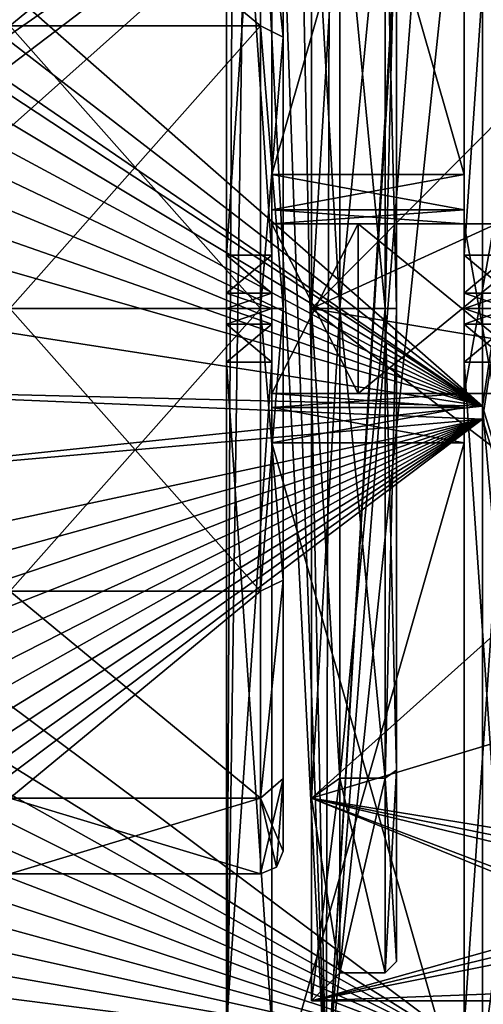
# Model space of a CAD drawing. Header units: millimetres. Extents: x -50 to 50, y -22 to 96.
# Tile 4 of 256: x -33.66 to -25.46, y -12.31 to 5.11. Entities that reach past the tile are written whole.
import ezdxf

# ---------------------------------------------------------------- set-up
doc = ezdxf.new("R2010")
doc.units = ezdxf.units.MM
doc.header["$LTSCALE"] = 65.185185
for name, color, linetype in [('1231', 7, 'CONTINUOUS'), ('1232', 7, 'CONTINUOUS'), ('1236', 7, 'CONTINUOUS'), ('1237', 7, 'CONTINUOUS'), ('1244', 7, 'CONTINUOUS'), ('1248', 7, 'CONTINUOUS'), ('1249', 7, 'CONTINUOUS'), ('1250', 7, 'CONTINUOUS'), ('1255', 7, 'CONTINUOUS'), ('1256', 7, 'CONTINUOUS'), ('1257', 7, 'CONTINUOUS'), ('1261', 7, 'CONTINUOUS'), ('1262', 7, 'CONTINUOUS'), ('1263', 7, 'CONTINUOUS'), ('1322', 7, 'CONTINUOUS'), ('1325', 7, 'CONTINUOUS'), ('1326', 7, 'CONTINUOUS'), ('1327', 7, 'CONTINUOUS'), ('1328', 7, 'CONTINUOUS'), ('1329', 7, 'CONTINUOUS'), ('1568', 7, 'CONTINUOUS'), ('1578', 7, 'CONTINUOUS'), ('1579', 7, 'CONTINUOUS'), ('1580', 7, 'CONTINUOUS'), ('1591', 7, 'CONTINUOUS'), ('1592', 7, 'CONTINUOUS'), ('1593', 7, 'CONTINUOUS'), ('1594', 7, 'CONTINUOUS'), ('1597', 7, 'CONTINUOUS'), ('1598', 7, 'CONTINUOUS'), ('19', 7, 'CONTINUOUS'), ('20', 7, 'CONTINUOUS'), ('21', 7, 'CONTINUOUS'), ('3393', 7, 'CONTINUOUS'), ('3406', 7, 'CONTINUOUS'), ('474', 7, 'CONTINUOUS'), ('476', 7, 'CONTINUOUS'), ('649', 7, 'CONTINUOUS'), ('666', 7, 'CONTINUOUS'), ('667', 7, 'CONTINUOUS'), ('668', 7, 'CONTINUOUS'), ('669', 7, 'CONTINUOUS'), ('670', 7, 'CONTINUOUS'), ('671', 7, 'CONTINUOUS'), ('672', 7, 'CONTINUOUS'), ('673', 7, 'CONTINUOUS'), ('675', 7, 'CONTINUOUS'), ('677', 7, 'CONTINUOUS'), ('678', 7, 'CONTINUOUS')]:
    doc.layers.add(name, color=color, linetype=linetype)

msp = doc.modelspace()

# ---------------------------------------------------------------- linework, layer by layer
at = {"layer": '1231', "color": 7, "linetype": 'CONTINUOUS', "true_color": 0xe0f2ff}
for points in [[(-39.959, -22, -50), (-24, -14, -50), (-10.623, -11.287, -50), (-39.959, -22, -50)], [(0, -15.5, -50), (-39.959, -22, -50), (-10.623, -11.287, -50), (0, -15.5, -50)]]:
    msp.add_3dface(points, dxfattribs=at)
at = {"layer": '1232', "color": 7, "linetype": 'CONTINUOUS', "true_color": 0xe0f2ff}
for points in [[(-30, 21.5, -44), (-30, -14, -44), (-30, -14, -34.5), (-30, 21.5, -44)], [(-30, 21.5, -44), (-30, -14, -34.5), (-30, 0, -18.473), (-30, 21.5, -44)], [(-30, 12.705, -12.035), (-30, 21.5, -44), (-30, 0.946, -17.474), (-30, 12.705, -12.035)], [(-30, 0.946, -17.474), (-30, 21.5, -44), (-30, 0.274, -17.785), (-30, 0.946, -17.474)], [(-30, 0.274, -17.785), (-30, 21.5, -44), (-30, 0, -18.473), (-30, 0.274, -17.785)], [(-30, -14, 44), (-30, 20.5, 44), (-30, 12.705, 12.035), (-30, -14, 44)], [(-30, -22, 34.5), (-30, -14, 34.5), (-30, 12.705, 12.035), (-30, -22, 34.5)], [(-30, 0, 18.473), (-30, -22, 34.5), (-30, 12.705, 12.035), (-30, 0, 18.473)], [(-30, -14, 34.5), (-30, -14, 44), (-30, 12.705, 12.035), (-30, -14, 34.5)], [(-30, 12.705, 12.035), (-30, 0.946, 17.474), (-30, 0, 18.473), (-30, 12.705, 12.035)], [(-30, 0.274, 17.785), (-30, 0, 18.473), (-30, 0.946, 17.474), (-30, 0.274, 17.785)], [(-30, -22, 34.5), (-30, 0, 18.473), (-30, -0.274, 17.785), (-30, -22, 34.5)], [(-30, 0, -18.473), (-30, -14, -34.5), (-30, -12.705, -12.035), (-30, 0, -18.473)], [(-30, -12.705, -12.035), (-30, -0.946, -17.474), (-30, 0, -18.473), (-30, -12.705, -12.035)], [(-30, -0.274, -17.785), (-30, 0, -18.473), (-30, -0.946, -17.474), (-30, -0.274, -17.785)], [(-30, -0.946, 17.474), (-30, -22, 34.5), (-30, -0.274, 17.785), (-30, -0.946, 17.474)], [(-30, -12.705, 12.035), (-30, -22, 34.5), (-30, -0.946, 17.474), (-30, -12.705, 12.035)]]:
    msp.add_3dface(points, dxfattribs=at)
at = {"layer": '1236', "color": 7, "linetype": 'CONTINUOUS', "true_color": 0xe0f2ff}
for points in [[(-24, 26.5, -50), (-24, -14, -50), (-28.243, -14, -48.243), (-24, 26.5, -50)], [(-25.09, 26.5, -49.9), (-24, 26.5, -50), (-28.243, -14, -48.243), (-25.09, 26.5, -49.9)], [(-26.143, 21, -49.604), (-25.09, 26.5, -49.9), (-28.243, -14, -48.243), (-26.143, 21, -49.604)], [(-30, -14, -44), (-30, 21.5, -44), (-29.834, 21.128, -45.402), (-30, -14, -44)], [(-29.5, 21, -46.398), (-30, -14, -44), (-29.834, 21.128, -45.402), (-29.5, 21, -46.398)], [(-30, -14, -44), (-29.5, 21, -46.398), (-28.243, -14, -48.243), (-30, -14, -44)], [(-29.5, 21, -46.398), (-28.144, 21, -48.339), (-28.243, -14, -48.243), (-29.5, 21, -46.398)], [(-28.144, 21, -48.339), (-26.143, 21, -49.604), (-28.243, -14, -48.243), (-28.144, 21, -48.339)]]:
    msp.add_3dface(points, dxfattribs=at)
at = {"layer": '1237', "color": 7, "linetype": 'CONTINUOUS', "true_color": 0xe0f2ff}
for points in [[(-26.143, 20.5, 49.604), (-24, -14, 50), (-26.143, 26.5, 49.604), (-26.143, 20.5, 49.604)], [(-26.143, 26.5, 49.604), (-24, -14, 50), (-25.09, 26.5, 49.9), (-26.143, 26.5, 49.604)], [(-30, 20.5, 44), (-30, -14, 44), (-28.243, -14, 48.243), (-30, 20.5, 44)], [(-28.943, 20.5, 47.402), (-30, 20.5, 44), (-28.243, -14, 48.243), (-28.943, 20.5, 47.402)], [(-26.143, 20.5, 49.604), (-28.943, 20.5, 47.402), (-28.243, -14, 48.243), (-26.143, 20.5, 49.604)], [(-24, -14, 50), (-26.143, 20.5, 49.604), (-28.243, -14, 48.243), (-24, -14, 50)]]:
    msp.add_3dface(points, dxfattribs=at)
at = {"layer": '1244', "color": 7, "linetype": 'CONTINUOUS', "true_color": 0xe0f2ff}
for points in [[(-25.8, -1.5, 44), (-25.8, -1.5, 19.843), (-29.2, -1.5, 44), (-25.8, -1.5, 44)], [(-29.2, -1.5, 44), (-25.8, -1.5, 19.843), (-29.2, -1.5, 19.843), (-29.2, -1.5, 44)], [(-27.677, -1.5, 47.677), (-25.8, -1.5, 44), (-29.2, -1.5, 44), (-27.677, -1.5, 47.677)], [(-25.273, -1.5, 45.273), (-25.8, -1.5, 44), (-27.677, -1.5, 47.677), (-25.273, -1.5, 45.273)], [(-24, -1.5, 45.8), (-25.273, -1.5, 45.273), (-27.677, -1.5, 47.677), (-24, -1.5, 45.8)], [(-17.826, -1.5, 45.8), (-24, -1.5, 45.8), (-27.677, -1.5, 47.677), (-17.826, -1.5, 45.8)], [(-24, -1.5, 49.2), (-17.826, -1.5, 45.8), (-27.677, -1.5, 47.677), (-24, -1.5, 49.2)]]:
    msp.add_3dface(points, dxfattribs=at)
at = {"layer": '1248', "color": 7, "linetype": 'CONTINUOUS', "true_color": 0xe0f2ff}
for points in [[(-25.8, -1.5, 44), (-25.273, -1.5, 45.273), (-25.8, 1.5, 44), (-25.8, -1.5, 44)], [(-25.8, 1.5, 44), (-25.273, -1.5, 45.273), (-25.273, 1.5, 45.273), (-25.8, 1.5, 44)]]:
    msp.add_3dface(points, dxfattribs=at)
at = {"layer": '1249', "color": 7, "linetype": 'CONTINUOUS', "true_color": 0xe0f2ff}
for points in [[(-25.8, 14.25, -12.567), (-25.8, 2.375, -18.851), (-25.8, 0.946, -17.474), (-25.8, 14.25, -12.567)], [(-25.8, 12.705, -12.035), (-25.8, 14.25, -12.567), (-25.8, 0.946, -17.474), (-25.8, 12.705, -12.035)], [(-25.8, 2.375, 18.851), (-25.8, 14.25, 12.567), (-25.8, 0, 18.473), (-25.8, 2.375, 18.851)], [(-25.8, 0, 18.473), (-25.8, 14.25, 12.567), (-25.8, 0.274, 17.785), (-25.8, 0, 18.473)], [(-25.8, 0.274, 17.785), (-25.8, 14.25, 12.567), (-25.8, 0.946, 17.474), (-25.8, 0.274, 17.785)], [(-25.8, 0.946, 17.474), (-25.8, 14.25, 12.567), (-25.8, 12.705, 12.035), (-25.8, 0.946, 17.474)], [(-25.8, 2.375, -18.851), (-25.8, 1.75, -19.182), (-25.8, -2.375, -18.851), (-25.8, 2.375, -18.851)], [(-25.8, 2.375, -18.851), (-25.8, -2.375, -18.851), (-25.8, 0, -18.473), (-25.8, 2.375, -18.851)], [(-25.8, 0.946, -17.474), (-25.8, 2.375, -18.851), (-25.8, 0.274, -17.785), (-25.8, 0.946, -17.474)], [(-25.8, 0.274, -17.785), (-25.8, 2.375, -18.851), (-25.8, 0, -18.473), (-25.8, 0.274, -17.785)], [(-25.8, 1.75, 19.182), (-25.8, 2.375, 18.851), (-25.8, -1.75, 19.182), (-25.8, 1.75, 19.182)], [(-25.8, -1.75, 19.182), (-25.8, 2.375, 18.851), (-25.8, -2.375, 18.851), (-25.8, -1.75, 19.182)], [(-25.8, -2.375, 18.851), (-25.8, 2.375, 18.851), (-25.8, 0, 18.473), (-25.8, -2.375, 18.851)], [(-25.8, 1.75, 19.182), (-25.8, -1.5, 19.843), (-25.8, 1.5, 19.843), (-25.8, 1.75, 19.182)], [(-25.8, -1.5, 19.843), (-25.8, 1.75, 19.182), (-25.8, -1.75, 19.182), (-25.8, -1.5, 19.843)], [(-25.8, 1.75, -19.182), (-25.8, 1.5, -19.843), (-25.8, -1.75, -19.182), (-25.8, 1.75, -19.182)], [(-25.8, -2.375, -18.851), (-25.8, 1.75, -19.182), (-25.8, -1.75, -19.182), (-25.8, -2.375, -18.851)], [(-25.8, -1.5, 19.843), (-25.8, -1.5, 44), (-25.8, 1.5, 19.843), (-25.8, -1.5, 19.843)], [(-25.8, -1.5, 44), (-25.8, 1.5, 44), (-25.8, 1.5, 19.843), (-25.8, -1.5, 44)], [(-25.8, 1.5, -44), (-25.8, -1.5, -44), (-25.8, -1.5, -19.843), (-25.8, 1.5, -44)], [(-25.8, 1.5, -19.843), (-25.8, 1.5, -44), (-25.8, -1.5, -19.843), (-25.8, 1.5, -19.843)], [(-25.8, -1.75, -19.182), (-25.8, 1.5, -19.843), (-25.8, -1.5, -19.843), (-25.8, -1.75, -19.182)], [(-25.8, -2.375, 18.851), (-25.8, 0, 18.473), (-25.8, -0.274, 17.785), (-25.8, -2.375, 18.851)], [(-25.8, -2.375, -18.851), (-25.8, -14.25, -12.567), (-25.8, 0, -18.473), (-25.8, -2.375, -18.851)], [(-25.8, 0, -18.473), (-25.8, -14.25, -12.567), (-25.8, -0.274, -17.785), (-25.8, 0, -18.473)], [(-25.8, -0.946, 17.474), (-25.8, -2.375, 18.851), (-25.8, -0.274, 17.785), (-25.8, -0.946, 17.474)], [(-25.8, -0.274, -17.785), (-25.8, -14.25, -12.567), (-25.8, -0.946, -17.474), (-25.8, -0.274, -17.785)], [(-25.8, -14.25, 12.567), (-25.8, -2.375, 18.851), (-25.8, -0.946, 17.474), (-25.8, -14.25, 12.567)], [(-25.8, -12.705, 12.035), (-25.8, -14.25, 12.567), (-25.8, -0.946, 17.474), (-25.8, -12.705, 12.035)], [(-25.8, -0.946, -17.474), (-25.8, -14.25, -12.567), (-25.8, -12.705, -12.035), (-25.8, -0.946, -17.474)]]:
    msp.add_3dface(points, dxfattribs=at)
at = {"layer": '1250', "color": 7, "linetype": 'CONTINUOUS', "true_color": 0xe0f2ff}
for points in [[(-25.8, -1.5, -44), (-25.8, 1.5, -44), (-25.273, 1.5, -45.273), (-25.8, -1.5, -44)], [(-25.8, -1.5, -44), (-25.273, 1.5, -45.273), (-25.273, -1.5, -45.273), (-25.8, -1.5, -44)]]:
    msp.add_3dface(points, dxfattribs=at)
at = {"layer": '1255', "color": 7, "linetype": 'CONTINUOUS', "true_color": 0xe0f2ff}
for points in [[(-29.2, 1.5, -44), (-29.2, -1.5, -44), (-27.677, -1.5, -47.677), (-29.2, 1.5, -44)], [(-27.677, 1.5, -47.677), (-29.2, 1.5, -44), (-27.677, -1.5, -47.677), (-27.677, 1.5, -47.677)], [(-24, -1.5, -49.2), (-24, 1.5, -49.2), (-27.677, 1.5, -47.677), (-24, -1.5, -49.2)], [(-24, -1.5, -49.2), (-27.677, 1.5, -47.677), (-27.677, -1.5, -47.677), (-24, -1.5, -49.2)]]:
    msp.add_3dface(points, dxfattribs=at)
at = {"layer": '1256', "color": 7, "linetype": 'CONTINUOUS', "true_color": 0xe0f2ff}
for points in [[(-29.2, 14.25, 12.567), (-29.2, 2.375, 18.851), (-29.2, 0.946, 17.474), (-29.2, 14.25, 12.567)], [(-29.2, 12.705, 12.035), (-29.2, 14.25, 12.567), (-29.2, 0.946, 17.474), (-29.2, 12.705, 12.035)], [(-29.2, 2.375, -18.851), (-29.2, 14.25, -12.567), (-29.2, 0, -18.473), (-29.2, 2.375, -18.851)], [(-29.2, 0, -18.473), (-29.2, 14.25, -12.567), (-29.2, 0.274, -17.785), (-29.2, 0, -18.473)], [(-29.2, 0.274, -17.785), (-29.2, 14.25, -12.567), (-29.2, 0.946, -17.474), (-29.2, 0.274, -17.785)], [(-29.2, 0.946, -17.474), (-29.2, 14.25, -12.567), (-29.2, 12.705, -12.035), (-29.2, 0.946, -17.474)], [(-29.2, 2.375, 18.851), (-29.2, 1.75, 19.182), (-29.2, -2.375, 18.851), (-29.2, 2.375, 18.851)], [(-29.2, 2.375, 18.851), (-29.2, -2.375, 18.851), (-29.2, 0, 18.473), (-29.2, 2.375, 18.851)], [(-29.2, 0.946, 17.474), (-29.2, 2.375, 18.851), (-29.2, 0.274, 17.785), (-29.2, 0.946, 17.474)], [(-29.2, 0.274, 17.785), (-29.2, 2.375, 18.851), (-29.2, 0, 18.473), (-29.2, 0.274, 17.785)], [(-29.2, 1.75, -19.182), (-29.2, 2.375, -18.851), (-29.2, -1.75, -19.182), (-29.2, 1.75, -19.182)], [(-29.2, -1.75, -19.182), (-29.2, 2.375, -18.851), (-29.2, -2.375, -18.851), (-29.2, -1.75, -19.182)], [(-29.2, -2.375, -18.851), (-29.2, 2.375, -18.851), (-29.2, 0, -18.473), (-29.2, -2.375, -18.851)], [(-29.2, 1.75, 19.182), (-29.2, 1.5, 19.843), (-29.2, -1.75, 19.182), (-29.2, 1.75, 19.182)], [(-29.2, -2.375, 18.851), (-29.2, 1.75, 19.182), (-29.2, -1.75, 19.182), (-29.2, -2.375, 18.851)], [(-29.2, 1.5, -19.843), (-29.2, 1.75, -19.182), (-29.2, -1.5, -19.843), (-29.2, 1.5, -19.843)], [(-29.2, -1.5, -19.843), (-29.2, 1.75, -19.182), (-29.2, -1.75, -19.182), (-29.2, -1.5, -19.843)], [(-29.2, -1.5, 44), (-29.2, -1.5, 19.843), (-29.2, 1.5, 44), (-29.2, -1.5, 44)], [(-29.2, 1.5, 44), (-29.2, -1.5, 19.843), (-29.2, 1.5, 19.843), (-29.2, 1.5, 44)], [(-29.2, 1.5, 19.843), (-29.2, -1.5, 19.843), (-29.2, -1.75, 19.182), (-29.2, 1.5, 19.843)], [(-29.2, -1.5, -44), (-29.2, 1.5, -44), (-29.2, 1.5, -19.843), (-29.2, -1.5, -44)], [(-29.2, -1.5, -44), (-29.2, 1.5, -19.843), (-29.2, -1.5, -19.843), (-29.2, -1.5, -44)], [(-29.2, -2.375, -18.851), (-29.2, 0, -18.473), (-29.2, -0.274, -17.785), (-29.2, -2.375, -18.851)], [(-29.2, -2.375, 18.851), (-29.2, -14.25, 12.567), (-29.2, 0, 18.473), (-29.2, -2.375, 18.851)], [(-29.2, 0, 18.473), (-29.2, -14.25, 12.567), (-29.2, -0.274, 17.785), (-29.2, 0, 18.473)], [(-29.2, -0.946, -17.474), (-29.2, -2.375, -18.851), (-29.2, -0.274, -17.785), (-29.2, -0.946, -17.474)], [(-29.2, -0.274, 17.785), (-29.2, -14.25, 12.567), (-29.2, -0.946, 17.474), (-29.2, -0.274, 17.785)], [(-29.2, -14.25, -12.567), (-29.2, -2.375, -18.851), (-29.2, -0.946, -17.474), (-29.2, -14.25, -12.567)], [(-29.2, -12.705, -12.035), (-29.2, -14.25, -12.567), (-29.2, -0.946, -17.474), (-29.2, -12.705, -12.035)], [(-29.2, -0.946, 17.474), (-29.2, -14.25, 12.567), (-29.2, -12.705, 12.035), (-29.2, -0.946, 17.474)]]:
    msp.add_3dface(points, dxfattribs=at)
at = {"layer": '1257', "color": 7, "linetype": 'CONTINUOUS', "true_color": 0xe0f2ff}
for points in [[(-27.677, -1.5, 47.677), (-29.2, -1.5, 44), (-27.677, 1.5, 47.677), (-27.677, -1.5, 47.677)], [(-29.2, -1.5, 44), (-29.2, 1.5, 44), (-27.677, 1.5, 47.677), (-29.2, -1.5, 44)], [(-24, -1.5, 49.2), (-27.677, -1.5, 47.677), (-24, 1.5, 49.2), (-24, -1.5, 49.2)], [(-24, 1.5, 49.2), (-27.677, -1.5, 47.677), (-27.677, 1.5, 47.677), (-24, 1.5, 49.2)]]:
    msp.add_3dface(points, dxfattribs=at)
at = {"layer": '1261', "color": 7, "linetype": 'CONTINUOUS', "true_color": 0xe0f2ff}
for points in [[(-25.8, -2.375, 18.851), (-25.8, -14.25, 12.567), (-29.2, -2.375, 18.851), (-25.8, -2.375, 18.851)], [(-25.8, -14.25, 12.567), (-29.2, -14.25, 12.567), (-29.2, -2.375, 18.851), (-25.8, -14.25, 12.567)], [(-25.8, -14.25, -12.567), (-25.8, -2.375, -18.851), (-29.2, -14.25, -12.567), (-25.8, -14.25, -12.567)], [(-25.8, -2.375, -18.851), (-29.2, -2.375, -18.851), (-29.2, -14.25, -12.567), (-25.8, -2.375, -18.851)]]:
    msp.add_3dface(points, dxfattribs=at)
at = {"layer": '1262', "color": 7, "linetype": 'CONTINUOUS', "true_color": 0xe0f2ff}
for points in [[(-30, -0.946, -17.474), (-30, -12.705, -12.035), (-29.2, -0.946, -17.474), (-30, -0.946, -17.474)], [(-30, -12.705, -12.035), (-29.2, -12.705, -12.035), (-29.2, -0.946, -17.474), (-30, -12.705, -12.035)], [(-30, -12.705, 12.035), (-30, -0.946, 17.474), (-29.2, -12.705, 12.035), (-30, -12.705, 12.035)], [(-30, -0.946, 17.474), (-29.2, -0.946, 17.474), (-29.2, -12.705, 12.035), (-30, -0.946, 17.474)]]:
    msp.add_3dface(points, dxfattribs=at)
at = {"layer": '1263', "color": 7, "linetype": 'CONTINUOUS', "true_color": 0xe0f2ff}
for points in [[(-25, -0.946, 17.474), (-25, -12.704, 12.035), (-25.8, -0.946, 17.474), (-25, -0.946, 17.474)], [(-25, -12.704, 12.035), (-25.8, -12.705, 12.035), (-25.8, -0.946, 17.474), (-25, -12.704, 12.035)], [(-25, -12.704, -12.035), (-25, -0.946, -17.474), (-25.8, -12.705, -12.035), (-25, -12.704, -12.035)], [(-25, -0.946, -17.474), (-25.8, -0.946, -17.474), (-25.8, -12.705, -12.035), (-25, -0.946, -17.474)]]:
    msp.add_3dface(points, dxfattribs=at)
at = {"layer": '1322', "color": 7, "linetype": 'CONTINUOUS', "true_color": 0xe0f2ff}
for points in [[(-25.8, -1.75, -19.182), (-25.8, -1.5, -19.843), (-29.2, -1.75, -19.182), (-25.8, -1.75, -19.182)], [(-25.8, -1.5, -19.843), (-29.2, -1.5, -19.843), (-29.2, -1.75, -19.182), (-25.8, -1.5, -19.843)], [(-25.8, -2.375, -18.851), (-25.8, -1.75, -19.182), (-29.2, -2.375, -18.851), (-25.8, -2.375, -18.851)], [(-25.8, -1.75, -19.182), (-29.2, -1.75, -19.182), (-29.2, -2.375, -18.851), (-25.8, -1.75, -19.182)]]:
    msp.add_3dface(points, dxfattribs=at)
at = {"layer": '1325', "color": 7, "linetype": 'CONTINUOUS', "true_color": 0xe0f2ff}
for points in [[(-29.2, -1.5, 19.843), (-25.8, -1.5, 19.843), (-25.8, -1.75, 19.182), (-29.2, -1.5, 19.843)], [(-29.2, -1.5, 19.843), (-25.8, -1.75, 19.182), (-29.2, -1.75, 19.182), (-29.2, -1.5, 19.843)], [(-25.8, -1.75, 19.182), (-25.8, -2.375, 18.851), (-29.2, -1.75, 19.182), (-25.8, -1.75, 19.182)], [(-25.8, -2.375, 18.851), (-29.2, -2.375, 18.851), (-29.2, -1.75, 19.182), (-25.8, -2.375, 18.851)]]:
    msp.add_3dface(points, dxfattribs=at)
at = {"layer": '1326', "color": 7, "linetype": 'CONTINUOUS', "true_color": 0xe0f2ff}
for points in [[(-30, -0.274, 17.785), (-30, 0, 18.473), (-29.2, -0.274, 17.785), (-30, -0.274, 17.785)], [(-30, 0, 18.473), (-29.2, 0, 18.473), (-29.2, -0.274, 17.785), (-30, 0, 18.473)], [(-30, -0.946, 17.474), (-30, -0.274, 17.785), (-29.2, -0.946, 17.474), (-30, -0.946, 17.474)], [(-30, -0.274, 17.785), (-29.2, -0.274, 17.785), (-29.2, -0.946, 17.474), (-30, -0.274, 17.785)]]:
    msp.add_3dface(points, dxfattribs=at)
at = {"layer": '1327', "color": 7, "linetype": 'CONTINUOUS', "true_color": 0xe0f2ff}
for points in [[(-30, 0, -18.473), (-30, -0.274, -17.785), (-29.2, 0, -18.473), (-30, 0, -18.473)], [(-29.2, 0, -18.473), (-30, -0.274, -17.785), (-29.2, -0.274, -17.785), (-29.2, 0, -18.473)], [(-30, -0.274, -17.785), (-30, -0.946, -17.474), (-29.2, -0.274, -17.785), (-30, -0.274, -17.785)], [(-30, -0.946, -17.474), (-29.2, -0.946, -17.474), (-29.2, -0.274, -17.785), (-30, -0.946, -17.474)]]:
    msp.add_3dface(points, dxfattribs=at)
at = {"layer": '1328', "color": 7, "linetype": 'CONTINUOUS', "true_color": 0xe0f2ff}
for points in [[(-25, -0.274, -17.785), (-25, 0, -18.473), (-25.8, -0.274, -17.785), (-25, -0.274, -17.785)], [(-25, 0, -18.473), (-25.8, 0, -18.473), (-25.8, -0.274, -17.785), (-25, 0, -18.473)], [(-25, -0.946, -17.474), (-25, -0.274, -17.785), (-25.8, -0.946, -17.474), (-25, -0.946, -17.474)], [(-25, -0.274, -17.785), (-25.8, -0.274, -17.785), (-25.8, -0.946, -17.474), (-25, -0.274, -17.785)]]:
    msp.add_3dface(points, dxfattribs=at)
at = {"layer": '1329', "color": 7, "linetype": 'CONTINUOUS', "true_color": 0xe0f2ff}
for points in [[(-25, 0, 18.473), (-25, -0.274, 17.785), (-25.8, 0, 18.473), (-25, 0, 18.473)], [(-25.8, 0, 18.473), (-25, -0.274, 17.785), (-25.8, -0.274, 17.785), (-25.8, 0, 18.473)], [(-25, -0.274, 17.785), (-25, -0.946, 17.474), (-25.8, -0.274, 17.785), (-25, -0.274, 17.785)], [(-25, -0.946, 17.474), (-25.8, -0.946, 17.474), (-25.8, -0.274, 17.785), (-25, -0.946, 17.474)]]:
    msp.add_3dface(points, dxfattribs=at)
at = {"layer": '1568', "color": 7, "linetype": 'CONTINUOUS', "true_color": 0xe0f2ff}
for points in [[(-25.273, 1.5, 45.273), (-24, 1.5, 45.8), (-29.2, 1.5, 44), (-25.273, 1.5, 45.273)], [(-29.2, 1.5, 44), (-24, 1.5, 45.8), (-27.677, 1.5, 47.677), (-29.2, 1.5, 44)], [(-25.8, 1.5, 44), (-25.273, 1.5, 45.273), (-29.2, 1.5, 44), (-25.8, 1.5, 44)], [(-25.8, 1.5, 19.843), (-25.8, 1.5, 44), (-29.2, 1.5, 19.843), (-25.8, 1.5, 19.843)], [(-25.8, 1.5, 44), (-29.2, 1.5, 44), (-29.2, 1.5, 19.843), (-25.8, 1.5, 44)], [(-27.677, 1.5, 47.677), (-24, 1.5, 45.8), (-17.826, 1.5, 49.2), (-27.677, 1.5, 47.677)], [(-24, 1.5, 49.2), (-27.677, 1.5, 47.677), (-17.826, 1.5, 49.2), (-24, 1.5, 49.2)]]:
    msp.add_3dface(points, dxfattribs=at)
at = {"layer": '1578', "color": 7, "linetype": 'CONTINUOUS', "true_color": 0xe0f2ff}
for points in [[(-30, 0.946, 17.474), (-30, 12.705, 12.035), (-29.2, 0.946, 17.474), (-30, 0.946, 17.474)], [(-30, 12.705, 12.035), (-29.2, 12.705, 12.035), (-29.2, 0.946, 17.474), (-30, 12.705, 12.035)], [(-30, 12.705, -12.035), (-30, 0.946, -17.474), (-29.2, 12.705, -12.035), (-30, 12.705, -12.035)], [(-30, 0.946, -17.474), (-29.2, 0.946, -17.474), (-29.2, 12.705, -12.035), (-30, 0.946, -17.474)]]:
    msp.add_3dface(points, dxfattribs=at)
at = {"layer": '1579', "color": 7, "linetype": 'CONTINUOUS', "true_color": 0xe0f2ff}
for points in [[(-25.8, 2.375, -18.851), (-25.8, 14.25, -12.567), (-29.2, 2.375, -18.851), (-25.8, 2.375, -18.851)], [(-25.8, 14.25, -12.567), (-29.2, 14.25, -12.567), (-29.2, 2.375, -18.851), (-25.8, 14.25, -12.567)], [(-25.8, 14.25, 12.567), (-25.8, 2.375, 18.851), (-29.2, 14.25, 12.567), (-25.8, 14.25, 12.567)], [(-25.8, 2.375, 18.851), (-29.2, 2.375, 18.851), (-29.2, 14.25, 12.567), (-25.8, 2.375, 18.851)]]:
    msp.add_3dface(points, dxfattribs=at)
at = {"layer": '1580', "color": 7, "linetype": 'CONTINUOUS', "true_color": 0xe0f2ff}
for points in [[(-25, 0.946, -17.474), (-25, 12.705, -12.035), (-25.8, 0.946, -17.474), (-25, 0.946, -17.474)], [(-25, 12.705, -12.035), (-25.8, 12.705, -12.035), (-25.8, 0.946, -17.474), (-25, 12.705, -12.035)], [(-25, 12.705, 12.035), (-25, 0.946, 17.474), (-25.8, 12.705, 12.035), (-25, 12.705, 12.035)], [(-25, 0.946, 17.474), (-25.8, 0.946, 17.474), (-25.8, 12.705, 12.035), (-25, 0.946, 17.474)]]:
    msp.add_3dface(points, dxfattribs=at)
at = {"layer": '1591', "color": 7, "linetype": 'CONTINUOUS', "true_color": 0xe0f2ff}
for points in [[(-30, 0.946, -17.474), (-30, 0.274, -17.785), (-29.2, 0.946, -17.474), (-30, 0.946, -17.474)], [(-30, 0.274, -17.785), (-29.2, 0.274, -17.785), (-29.2, 0.946, -17.474), (-30, 0.274, -17.785)], [(-30, 0.274, -17.785), (-30, 0, -18.473), (-29.2, 0.274, -17.785), (-30, 0.274, -17.785)], [(-30, 0, -18.473), (-29.2, 0, -18.473), (-29.2, 0.274, -17.785), (-30, 0, -18.473)]]:
    msp.add_3dface(points, dxfattribs=at)
at = {"layer": '1592', "color": 7, "linetype": 'CONTINUOUS', "true_color": 0xe0f2ff}
for points in [[(-25, 0.274, -17.785), (-25, 0.946, -17.474), (-25.8, 0.274, -17.785), (-25, 0.274, -17.785)], [(-25, 0.946, -17.474), (-25.8, 0.946, -17.474), (-25.8, 0.274, -17.785), (-25, 0.946, -17.474)], [(-25, 0, -18.473), (-25, 0.274, -17.785), (-25.8, 0, -18.473), (-25, 0, -18.473)], [(-25, 0.274, -17.785), (-25.8, 0.274, -17.785), (-25.8, 0, -18.473), (-25, 0.274, -17.785)]]:
    msp.add_3dface(points, dxfattribs=at)
at = {"layer": '1593', "color": 7, "linetype": 'CONTINUOUS', "true_color": 0xe0f2ff}
for points in [[(-30, 0.274, 17.785), (-30, 0.946, 17.474), (-29.2, 0.274, 17.785), (-30, 0.274, 17.785)], [(-30, 0.946, 17.474), (-29.2, 0.946, 17.474), (-29.2, 0.274, 17.785), (-30, 0.946, 17.474)], [(-30, 0, 18.473), (-30, 0.274, 17.785), (-29.2, 0, 18.473), (-30, 0, 18.473)], [(-30, 0.274, 17.785), (-29.2, 0.274, 17.785), (-29.2, 0, 18.473), (-30, 0.274, 17.785)]]:
    msp.add_3dface(points, dxfattribs=at)
at = {"layer": '1594', "color": 7, "linetype": 'CONTINUOUS', "true_color": 0xe0f2ff}
for points in [[(-25, 0.946, 17.474), (-25, 0.274, 17.785), (-25.8, 0.946, 17.474), (-25, 0.946, 17.474)], [(-25, 0.274, 17.785), (-25.8, 0.274, 17.785), (-25.8, 0.946, 17.474), (-25, 0.274, 17.785)], [(-25, 0.274, 17.785), (-25, 0, 18.473), (-25.8, 0.274, 17.785), (-25, 0.274, 17.785)], [(-25, 0, 18.473), (-25.8, 0, 18.473), (-25.8, 0.274, 17.785), (-25, 0, 18.473)]]:
    msp.add_3dface(points, dxfattribs=at)
at = {"layer": '1597', "color": 7, "linetype": 'CONTINUOUS', "true_color": 0xe0f2ff}
for points in [[(-25.8, 1.75, -19.182), (-25.8, 2.375, -18.851), (-29.2, 1.75, -19.182), (-25.8, 1.75, -19.182)], [(-25.8, 2.375, -18.851), (-29.2, 2.375, -18.851), (-29.2, 1.75, -19.182), (-25.8, 2.375, -18.851)], [(-25.8, 1.5, -19.843), (-25.8, 1.75, -19.182), (-29.2, 1.5, -19.843), (-25.8, 1.5, -19.843)], [(-25.8, 1.75, -19.182), (-29.2, 1.75, -19.182), (-29.2, 1.5, -19.843), (-25.8, 1.75, -19.182)]]:
    msp.add_3dface(points, dxfattribs=at)
at = {"layer": '1598', "color": 7, "linetype": 'CONTINUOUS', "true_color": 0xe0f2ff}
for points in [[(-25.8, 2.375, 18.851), (-25.8, 1.75, 19.182), (-29.2, 2.375, 18.851), (-25.8, 2.375, 18.851)], [(-25.8, 1.75, 19.182), (-29.2, 1.75, 19.182), (-29.2, 2.375, 18.851), (-25.8, 1.75, 19.182)], [(-25.8, 1.75, 19.182), (-25.8, 1.5, 19.843), (-29.2, 1.75, 19.182), (-25.8, 1.75, 19.182)], [(-25.8, 1.5, 19.843), (-29.2, 1.5, 19.843), (-29.2, 1.75, 19.182), (-25.8, 1.5, 19.843)]]:
    msp.add_3dface(points, dxfattribs=at)
at = {"layer": '19', "color": 7, "linetype": 'CONTINUOUS', "true_color": 0xf2c12d}
for points in [[(-25.474, -1.729, -16.161), (-39, 10.153, -12.389), (-25.474, 10.991, -11.974), (-25.474, -1.729, -16.161)], [(-39, 0.374, 16.013), (-39, -1.395, 15.957), (-25.474, 10.651, 12.277), (-39, 0.374, 16.013)], [(-25.474, 10.651, 12.277), (-39, -1.395, 15.957), (-25.474, -1.955, 16.136), (-25.474, 10.651, 12.277)], [(-39, 1.258, 15.968), (-39, 0.374, 16.013), (-25.474, 10.651, 12.277), (-39, 1.258, 15.968)], [(-39, 2.138, 15.874), (-39, 1.258, 15.968), (-25.474, 10.651, 12.277), (-39, 2.138, 15.874)], [(-39, 3.011, 15.732), (-39, 2.138, 15.874), (-25.474, 10.651, 12.277), (-39, 3.011, 15.732)], [(-39, 3.876, 15.541), (-39, 3.011, 15.732), (-25.474, 10.651, 12.277), (-39, 3.876, 15.541)], [(-39, 4.728, 15.304), (-39, 3.876, 15.541), (-25.474, 10.651, 12.277), (-39, 4.728, 15.304)], [(-39, 5.567, 15.019), (-39, 4.728, 15.304), (-25.474, 10.651, 12.277), (-39, 5.567, 15.019)], [(-39, 8.724, -13.433), (-39, 10.153, -12.389), (-25.474, -1.729, -16.161), (-39, 8.724, -13.433)], [(-39, 8.724, -13.433), (-25.474, -1.729, -16.161), (-39, 7.542, -14.111), (-39, 8.724, -13.433)], [(-39, 7.189, -14.313), (-39, 7.542, -14.111), (-25.474, -1.729, -16.161), (-39, 7.189, -14.313)], [(-39, 6.388, -14.689), (-39, 7.189, -14.313), (-25.474, -1.729, -16.161), (-39, 6.388, -14.689)], [(-39, 5.567, -15.019), (-39, 6.388, -14.689), (-25.474, -1.729, -16.161), (-39, 5.567, -15.019)], [(-39, 4.728, -15.304), (-39, 5.567, -15.019), (-25.474, -1.729, -16.161), (-39, 4.728, -15.304)], [(-39, 3.876, -15.541), (-39, 4.728, -15.304), (-25.474, -1.729, -16.161), (-39, 3.876, -15.541)], [(-39, 3.011, -15.732), (-39, 3.876, -15.541), (-25.474, -1.729, -16.161), (-39, 3.011, -15.732)], [(-39, 2.138, -15.874), (-39, 3.011, -15.732), (-25.474, -1.729, -16.161), (-39, 2.138, -15.874)], [(-39, 0.374, -16.013), (-39, 2.138, -15.874), (-25.474, -1.729, -16.161), (-39, 0.374, -16.013)], [(-39, -1.395, -15.957), (-39, 0.374, -16.013), (-25.474, -1.729, -16.161), (-39, -1.395, -15.957)], [(-39, -1.395, 15.957), (-39, -3.147, 15.705), (-25.474, -1.955, 16.136), (-39, -1.395, 15.957)], [(-39, -3.147, -15.705), (-39, -1.395, -15.957), (-25.474, -1.729, -16.161), (-39, -3.147, -15.705)], [(-25.474, -13.275, -9.378), (-39, -3.147, -15.705), (-25.474, -1.729, -16.161), (-25.474, -13.275, -9.378)], [(-39, -11.553, 11.095), (-39, -12.148, 10.439), (-25.474, -1.955, 16.136), (-39, -11.553, 11.095)], [(-25.474, -1.955, 16.136), (-39, -12.148, 10.439), (-25.474, -13.275, 9.378), (-25.474, -1.955, 16.136)], [(-39, -10.923, 11.715), (-39, -11.553, 11.095), (-25.474, -1.955, 16.136), (-39, -10.923, 11.715)], [(-39, -10.259, 12.301), (-39, -10.923, 11.715), (-25.474, -1.955, 16.136), (-39, -10.259, 12.301)], [(-39, -9.564, 12.849), (-39, -10.259, 12.301), (-25.474, -1.955, 16.136), (-39, -9.564, 12.849)], [(-39, -8.839, 13.358), (-39, -9.564, 12.849), (-25.474, -1.955, 16.136), (-39, -8.839, 13.358)], [(-39, -8.088, 13.826), (-39, -8.839, 13.358), (-25.474, -1.955, 16.136), (-39, -8.088, 13.826)], [(-39, -7.312, 14.251), (-39, -8.088, 13.826), (-25.474, -1.955, 16.136), (-39, -7.312, 14.251)], [(-39, -6.513, 14.633), (-39, -7.312, 14.251), (-25.474, -1.955, 16.136), (-39, -6.513, 14.633)], [(-39, -5.695, 14.971), (-39, -6.513, 14.633), (-25.474, -1.955, 16.136), (-39, -5.695, 14.971)], [(-39, -4.86, 15.262), (-39, -5.695, 14.971), (-25.474, -1.955, 16.136), (-39, -4.86, 15.262)], [(-39, -3.147, 15.705), (-39, -4.86, 15.262), (-25.474, -1.955, 16.136), (-39, -3.147, 15.705)], [(-39, -4.86, -15.262), (-39, -3.147, -15.705), (-25.474, -13.275, -9.378), (-39, -4.86, -15.262)], [(-39, -5.695, -14.971), (-39, -4.86, -15.262), (-25.474, -13.275, -9.378), (-39, -5.695, -14.971)], [(-39, -6.513, -14.633), (-39, -5.695, -14.971), (-25.474, -13.275, -9.378), (-39, -6.513, -14.633)], [(-39, -7.312, -14.251), (-39, -6.513, -14.633), (-25.474, -13.275, -9.378), (-39, -7.312, -14.251)], [(-39, -8.088, -13.826), (-39, -7.312, -14.251), (-25.474, -13.275, -9.378), (-39, -8.088, -13.826)], [(-39, -8.839, -13.358), (-39, -8.088, -13.826), (-25.474, -13.275, -9.378), (-39, -8.839, -13.358)], [(-39, -9.564, -12.849), (-39, -8.839, -13.358), (-25.474, -13.275, -9.378), (-39, -9.564, -12.849)], [(-39, -10.259, -12.301), (-39, -9.564, -12.849), (-25.474, -13.275, -9.378), (-39, -10.259, -12.301)], [(-39, -10.923, -11.715), (-39, -10.259, -12.301), (-25.474, -13.275, -9.378), (-39, -10.923, -11.715)], [(-39, -11.553, -11.095), (-39, -10.923, -11.715), (-25.474, -13.275, -9.378), (-39, -11.553, -11.095)], [(-39, -12.148, -10.439), (-39, -11.553, -11.095), (-25.474, -13.275, -9.378), (-39, -12.148, -10.439)], [(-39, -12.148, 10.439), (-39, -13.226, 9.036), (-25.474, -13.275, 9.378), (-39, -12.148, 10.439)], [(-39, -14.142, -7.522), (-39, -12.148, -10.439), (-25.295, -14.21, -7.896), (-39, -14.142, -7.522)], [(-25.295, -14.21, -7.896), (-39, -12.148, -10.439), (-25.389, -13.92, -8.394), (-25.295, -14.21, -7.896)], [(-25.389, -13.92, -8.394), (-39, -12.148, -10.439), (-25.452, -13.604, -8.895), (-25.389, -13.92, -8.394)], [(-25.452, -13.604, -8.895), (-39, -12.148, -10.439), (-25.474, -13.275, -9.378), (-25.452, -13.604, -8.895)]]:
    msp.add_3dface(points, dxfattribs=at)
at = {"layer": '20', "color": 7, "linetype": 'CONTINUOUS', "true_color": 0xf2c12d}
for points in [[(-24.43, 13.322, 10.073), (-25.474, 10.651, 12.277), (-24.43, 4.888, 15.971), (-24.43, 13.322, 10.073)], [(-25.474, 10.651, 12.277), (-25.474, -1.955, 16.136), (-24.43, 4.888, 15.971), (-25.474, 10.651, 12.277)], [(-24.43, 4.888, 15.971), (-25.474, -1.955, 16.136), (-24.43, -5.402, 15.804), (-24.43, 4.888, 15.971)], [(-25.474, -1.955, 16.136), (-25.474, -13.275, 9.378), (-24.43, -5.402, 15.804), (-25.474, -1.955, 16.136)], [(-24.43, -5.402, 15.804), (-25.474, -13.275, 9.378), (-24.43, -13.641, 9.637), (-24.43, -5.402, 15.804)]]:
    msp.add_3dface(points, dxfattribs=at)
at = {"layer": '21', "color": 7, "linetype": 'CONTINUOUS', "true_color": 0xf2c12d}
for points in [[(-25.474, -1.729, -16.161), (-25.474, 10.991, -11.974), (-24.43, 5.223, -15.864), (-25.474, -1.729, -16.161)], [(-25.474, -1.729, -16.161), (-24.43, 5.223, -15.864), (-24.43, -5.236, -15.86), (-25.474, -1.729, -16.161)], [(-25.474, -13.275, -9.378), (-25.474, -1.729, -16.161), (-24.43, -13.641, -9.637), (-25.474, -13.275, -9.378)], [(-25.474, -1.729, -16.161), (-24.43, -5.236, -15.86), (-24.43, -13.641, -9.637), (-25.474, -1.729, -16.161)]]:
    msp.add_3dface(points, dxfattribs=at)
at = {"layer": '3393', "color": 7, "linetype": 'CONTINUOUS', "true_color": 0xe0f2ff}
for points in [[(-25.8, -1.5, -19.843), (-25.8, -1.5, -44), (-29.2, -1.5, -19.843), (-25.8, -1.5, -19.843)], [(-25.8, -1.5, -44), (-25.273, -1.5, -45.273), (-29.2, -1.5, -44), (-25.8, -1.5, -44)], [(-25.8, -1.5, -44), (-29.2, -1.5, -44), (-29.2, -1.5, -19.843), (-25.8, -1.5, -44)], [(-25.273, -1.5, -45.273), (-24, -1.5, -45.8), (-29.2, -1.5, -44), (-25.273, -1.5, -45.273)], [(-29.2, -1.5, -44), (-24, -1.5, -45.8), (-27.677, -1.5, -47.677), (-29.2, -1.5, -44)], [(-24, -1.5, -45.8), (-17.826, -1.5, -49.2), (-27.677, -1.5, -47.677), (-24, -1.5, -45.8)], [(-17.826, -1.5, -49.2), (-24, -1.5, -49.2), (-27.677, -1.5, -47.677), (-17.826, -1.5, -49.2)]]:
    msp.add_3dface(points, dxfattribs=at)
at = {"layer": '3406', "color": 7, "linetype": 'CONTINUOUS', "true_color": 0xe0f2ff}
for points in [[(-25.8, 1.5, -44), (-25.8, 1.5, -19.843), (-29.2, 1.5, -44), (-25.8, 1.5, -44)], [(-25.8, 1.5, -44), (-29.2, 1.5, -44), (-27.677, 1.5, -47.677), (-25.8, 1.5, -44)], [(-29.2, 1.5, -44), (-25.8, 1.5, -19.843), (-29.2, 1.5, -19.843), (-29.2, 1.5, -44)], [(-25.273, 1.5, -45.273), (-25.8, 1.5, -44), (-27.677, 1.5, -47.677), (-25.273, 1.5, -45.273)], [(-24, 1.5, -45.8), (-25.273, 1.5, -45.273), (-27.677, 1.5, -47.677), (-24, 1.5, -45.8)], [(-17.826, 1.5, -45.8), (-24, 1.5, -45.8), (-27.677, 1.5, -47.677), (-17.826, 1.5, -45.8)], [(-24, 1.5, -49.2), (-17.826, 1.5, -45.8), (-27.677, 1.5, -47.677), (-24, 1.5, -49.2)]]:
    msp.add_3dface(points, dxfattribs=at)
at = {"layer": '474', "color": 3, "linetype": 'CONTINUOUS'}
for points in [[(-20.399, 8.168, 9.129), (-20.355, 3.731, 11.668), (-28.5, 8.662, 8.662), (-20.399, 8.168, 9.129)], [(-28.5, 8.662, 8.662), (-20.355, 3.731, 11.668), (-28.5, 0, 12.25), (-28.5, 8.662, 8.662)], [(-20.355, 3.731, 11.668), (-20.346, -1.355, 12.175), (-28.5, 0, 12.25), (-20.355, 3.731, 11.668)], [(-20.346, -1.355, 12.175), (-20.374, -6.207, 10.561), (-28.5, 0, 12.25), (-20.346, -1.355, 12.175)], [(-28.5, 0, 12.25), (-20.374, -6.207, 10.561), (-28.5, -8.662, 8.662), (-28.5, 0, 12.25)], [(-20.374, -6.207, 10.561), (-20.434, -9.977, 7.108), (-28.5, -8.662, 8.662), (-20.374, -6.207, 10.561)], [(-19.886, -11.931, 2.777), (-19.679, -12.25), (-28.5, -8.662, 8.662), (-19.886, -11.931, 2.777)], [(-28.5, -8.662, 8.662), (-19.679, -12.25), (-28.5, -12.25), (-28.5, -8.662, 8.662)], [(-20.369, -10.627, 6.093), (-19.886, -11.931, 2.777), (-28.5, -8.662, 8.662), (-20.369, -10.627, 6.093)], [(-20.422, -10.306, 6.622), (-20.369, -10.627, 6.093), (-28.5, -8.662, 8.662), (-20.422, -10.306, 6.622)], [(-20.434, -9.977, 7.108), (-20.422, -10.306, 6.622), (-28.5, -8.662, 8.662), (-20.434, -9.977, 7.108)]]:
    msp.add_3dface(points, dxfattribs=at)
at = {"layer": '476', "color": 3, "linetype": 'CONTINUOUS'}
for points in [[(-28.5, 0, -12.25), (-20.399, 8.168, -9.129), (-28.5, 8.662, -8.662), (-28.5, 0, -12.25)], [(-20.355, 3.731, -11.668), (-20.399, 8.168, -9.129), (-28.5, 0, -12.25), (-20.355, 3.731, -11.668)], [(-20.346, -1.355, -12.175), (-20.355, 3.731, -11.668), (-28.5, 0, -12.25), (-20.346, -1.355, -12.175)], [(-28.5, -8.662, -8.662), (-20.346, -1.355, -12.175), (-28.5, 0, -12.25), (-28.5, -8.662, -8.662)], [(-20.374, -6.207, -10.561), (-20.346, -1.355, -12.175), (-28.5, -8.662, -8.662), (-20.374, -6.207, -10.561)], [(-20.434, -9.977, -7.108), (-20.374, -6.207, -10.561), (-28.5, -8.662, -8.662), (-20.434, -9.977, -7.108)], [(-28.5, -12.25), (-20.434, -9.977, -7.108), (-28.5, -8.662, -8.662), (-28.5, -12.25)], [(-20.422, -10.306, -6.622), (-20.434, -9.977, -7.108), (-28.5, -12.25), (-20.422, -10.306, -6.622)], [(-20.369, -10.627, -6.093), (-20.422, -10.306, -6.622), (-28.5, -12.25), (-20.369, -10.627, -6.093)], [(-19.894, -11.919, -2.828), (-20.369, -10.627, -6.093), (-28.5, -12.25), (-19.894, -11.919, -2.828)], [(-19.679, -12.25), (-19.894, -11.919, -2.828), (-28.5, -12.25), (-19.679, -12.25)]]:
    msp.add_3dface(points, dxfattribs=at)
at = {"layer": '649', "color": 7, "linetype": 'CONTINUOUS', "true_color": 0xf5e085}
for points in [[(-27, 8.167, 8.167), (-27, -11.55), (-27, 11.55), (-27, 8.167, 8.167)], [(-27, 11.55), (-27, -11.55), (-27, -8.167, -8.167), (-27, 11.55)], [(-27, 8.167, -8.167), (-27, 11.55), (-27, -8.167, -8.167), (-27, 8.167, -8.167)], [(-27, -8.167, 8.167), (-27, -11.55), (-27, 8.167, 8.167), (-27, -8.167, 8.167)], [(-27, 0, 11.55), (-27, -8.167, 8.167), (-27, 8.167, 8.167), (-27, 0, 11.55)], [(-27, 0, -11.55), (-27, 8.167, -8.167), (-27, -8.167, -8.167), (-27, 0, -11.55)]]:
    msp.add_3dface(points, dxfattribs=at)
at = {"layer": '666', "color": 7, "linetype": 'CONTINUOUS', "true_color": 0xf5e085}
for points in [[(-28.5, 8.662, 8.662), (-28.5, 0, 12.25), (-28, 8.309, 8.308), (-28.5, 8.662, 8.662)], [(-28, 8.309, 8.308), (-28.5, 0, 12.25), (-28, 0, 11.75), (-28, 8.309, 8.308)], [(-28.5, 0, 12.25), (-28.5, -8.662, 8.662), (-28, 0, 11.75), (-28.5, 0, 12.25)], [(-28, 0, 11.75), (-28.5, -8.662, 8.662), (-28, -8.309, 8.308), (-28, 0, 11.75)], [(-28.5, -8.662, 8.662), (-28.5, -12.25), (-28, -8.309, 8.308), (-28.5, -8.662, 8.662)], [(-28, -8.309, 8.308), (-28.5, -12.25), (-28, -11.75), (-28, -8.309, 8.308)]]:
    msp.add_3dface(points, dxfattribs=at)
at = {"layer": '667', "color": 7, "linetype": 'CONTINUOUS', "true_color": 0xf5e085}
for points in [[(-28, 8.309, 8.308), (-28, 0, 11.75), (-27.2, 8.309, 8.308), (-28, 8.309, 8.308)], [(-27.2, 8.309, 8.308), (-28, 0, 11.75), (-27.2, 0, 11.75), (-27.2, 8.309, 8.308)], [(-28, 0, 11.75), (-28, -8.309, 8.308), (-27.2, 0, 11.75), (-28, 0, 11.75)], [(-27.2, 0, 11.75), (-28, -8.309, 8.308), (-27.2, -8.309, 8.308), (-27.2, 0, 11.75)], [(-28, -8.309, 8.308), (-28, -11.75), (-27.2, -8.309, 8.308), (-28, -8.309, 8.308)], [(-27.2, -8.309, 8.308), (-28, -11.75), (-27.2, -11.75), (-27.2, -8.309, 8.308)]]:
    msp.add_3dface(points, dxfattribs=at)
at = {"layer": '668', "color": 7, "linetype": 'CONTINUOUS', "true_color": 0xf5e085}
for points in [[(-28.5, 0, -12.25), (-28.5, 8.662, -8.662), (-28, 0, -11.75), (-28.5, 0, -12.25)], [(-28, 0, -11.75), (-28.5, 8.662, -8.662), (-28, 8.309, -8.308), (-28, 0, -11.75)], [(-28.5, -8.662, -8.662), (-28.5, 0, -12.25), (-28, -8.309, -8.308), (-28.5, -8.662, -8.662)], [(-28, -8.309, -8.308), (-28.5, 0, -12.25), (-28, 0, -11.75), (-28, -8.309, -8.308)], [(-28, -11.75), (-28.5, -8.662, -8.662), (-28, -8.309, -8.308), (-28, -11.75)], [(-28.5, -12.25), (-28.5, -8.662, -8.662), (-28, -11.75), (-28.5, -12.25)]]:
    msp.add_3dface(points, dxfattribs=at)
at = {"layer": '669', "color": 7, "linetype": 'CONTINUOUS', "true_color": 0xf5e085}
for points in [[(-28, 0, -11.75), (-28, 8.309, -8.308), (-27.2, 0, -11.75), (-28, 0, -11.75)], [(-27.2, 0, -11.75), (-28, 8.309, -8.308), (-27.2, 8.309, -8.308), (-27.2, 0, -11.75)], [(-28, -8.309, -8.308), (-28, 0, -11.75), (-27.2, -8.309, -8.308), (-28, -8.309, -8.308)], [(-27.2, -8.309, -8.308), (-28, 0, -11.75), (-27.2, 0, -11.75), (-27.2, -8.309, -8.308)], [(-27.2, -11.75), (-28, -11.75), (-28, -8.309, -8.308), (-27.2, -11.75)], [(-27.2, -11.75), (-28, -8.309, -8.308), (-27.2, -8.309, -8.308), (-27.2, -11.75)]]:
    msp.add_3dface(points, dxfattribs=at)
at = {"layer": '670', "color": 7, "linetype": 'CONTINUOUS', "true_color": 0xf5e085}
for points in [[(-27, 8.167, 8.167), (-27.2, 8.309, 8.308), (-27.2, 0, 11.75), (-27, 8.167, 8.167)], [(-27, 0, 11.55), (-27, 8.167, 8.167), (-27.2, 0, 11.75), (-27, 0, 11.55)], [(-27, -8.167, 8.167), (-27, 0, 11.55), (-27.2, -8.309, 8.308), (-27, -8.167, 8.167)], [(-27, 0, 11.55), (-27.2, 0, 11.75), (-27.2, -8.309, 8.308), (-27, 0, 11.55)], [(-27, -11.55), (-27, -8.167, 8.167), (-27.2, -11.75), (-27, -11.55)], [(-27, -8.167, 8.167), (-27.2, -8.309, 8.308), (-27.2, -11.75), (-27, -8.167, 8.167)]]:
    msp.add_3dface(points, dxfattribs=at)
at = {"layer": '671', "color": 7, "linetype": 'CONTINUOUS', "true_color": 0xf5e085}
for points in [[(-27, 8.167, -8.167), (-27, 0, -11.55), (-27.2, 8.309, -8.308), (-27, 8.167, -8.167)], [(-27, 0, -11.55), (-27.2, 0, -11.75), (-27.2, 8.309, -8.308), (-27, 0, -11.55)], [(-27, 0, -11.55), (-27, -8.167, -8.167), (-27.2, 0, -11.75), (-27, 0, -11.55)], [(-27, -8.167, -8.167), (-27.2, -8.309, -8.308), (-27.2, 0, -11.75), (-27, -8.167, -8.167)], [(-27, -8.167, -8.167), (-27, -11.55), (-27.2, -8.309, -8.308), (-27, -8.167, -8.167)], [(-27, -11.55), (-27.2, -11.75), (-27.2, -8.309, -8.308), (-27, -11.55)]]:
    msp.add_3dface(points, dxfattribs=at)
at = {"layer": '672', "color": 7, "linetype": 'CONTINUOUS', "true_color": 0xf5e085}
for points in [[(-29, 8.316, -4.796), (-29, -9.6), (-29, 9.6), (-29, 8.316, -4.796)], [(-29, 9.6), (-29, -9.6), (-29, -8.316, 4.796), (-29, 9.6)], [(-29, 8.316, 4.796), (-29, 9.6), (-29, -8.316, 4.796), (-29, 8.316, 4.796)], [(-29, -8.316, -4.796), (-29, -9.6), (-29, 8.316, -4.796), (-29, -8.316, -4.796)], [(-29, 4.802, -8.313), (-29, -8.316, -4.796), (-29, 8.316, -4.796), (-29, 4.802, -8.313)], [(-29, 4.802, 8.313), (-29, 8.316, 4.796), (-29, -4.802, 8.313), (-29, 4.802, 8.313)], [(-29, -4.802, 8.313), (-29, 8.316, 4.796), (-29, -8.316, 4.796), (-29, -4.802, 8.313)], [(-29, -4.802, -8.313), (-29, -8.316, -4.796), (-29, 4.802, -8.313), (-29, -4.802, -8.313)], [(-29, 0, -9.6), (-29, -4.802, -8.313), (-29, 4.802, -8.313), (-29, 0, -9.6)], [(-29, 0, 9.6), (-29, 4.802, 8.313), (-29, -4.802, 8.313), (-29, 0, 9.6)]]:
    msp.add_3dface(points, dxfattribs=at)
at = {"layer": '673', "color": 7, "linetype": 'CONTINUOUS', "true_color": 0xf5e085}
for points in [[(-29.4, 8.66, 5), (-29.4, 5, 8.66), (-33.834, 8.66, 5), (-29.4, 8.66, 5)], [(-33.834, 8.66, 5), (-29.4, 5, 8.66), (-33.834, 5, 8.66), (-33.834, 8.66, 5)], [(-29.4, 5, 8.66), (-29.4, 0, 10), (-33.834, 5, 8.66), (-29.4, 5, 8.66)], [(-33.834, 5, 8.66), (-29.4, 0, 10), (-33.834, 0, 10), (-33.834, 5, 8.66)], [(-29.4, 0, 10), (-29.4, -5, 8.66), (-33.834, 0, 10), (-29.4, 0, 10)], [(-33.834, 0, 10), (-29.4, -5, 8.66), (-33.834, -5, 8.66), (-33.834, 0, 10)], [(-29.4, -5, 8.66), (-29.4, -8.66, 5), (-33.834, -5, 8.66), (-29.4, -5, 8.66)], [(-33.834, -5, 8.66), (-29.4, -8.66, 5), (-33.834, -8.66, 5), (-33.834, -5, 8.66)], [(-29.4, -8.66, 5), (-29.4, -10), (-33.834, -8.66, 5), (-29.4, -8.66, 5)], [(-33.834, -8.66, 5), (-29.4, -10), (-33.834, -10), (-33.834, -8.66, 5)]]:
    msp.add_3dface(points, dxfattribs=at)
at = {"layer": '675', "color": 7, "linetype": 'CONTINUOUS', "true_color": 0xf5e085}
for points in [[(-29.4, 5, -8.66), (-29.4, 8.66, -5), (-33.834, 5, -8.66), (-29.4, 5, -8.66)], [(-33.834, 5, -8.66), (-29.4, 8.66, -5), (-33.834, 8.66, -5), (-33.834, 5, -8.66)], [(-29.4, 0, -10), (-29.4, 5, -8.66), (-33.834, 0, -10), (-29.4, 0, -10)], [(-33.834, 0, -10), (-29.4, 5, -8.66), (-33.834, 5, -8.66), (-33.834, 0, -10)], [(-29.4, -5, -8.66), (-29.4, 0, -10), (-33.834, -5, -8.66), (-29.4, -5, -8.66)], [(-33.834, -5, -8.66), (-29.4, 0, -10), (-33.834, 0, -10), (-33.834, -5, -8.66)], [(-29.4, -8.66, -5), (-29.4, -5, -8.66), (-33.834, -8.66, -5), (-29.4, -8.66, -5)], [(-33.834, -8.66, -5), (-29.4, -5, -8.66), (-33.834, -5, -8.66), (-33.834, -8.66, -5)], [(-33.834, -10), (-29.4, -10), (-29.4, -8.66, -5), (-33.834, -10)], [(-33.834, -10), (-29.4, -8.66, -5), (-33.834, -8.66, -5), (-33.834, -10)]]:
    msp.add_3dface(points, dxfattribs=at)
at = {"layer": '677', "color": 7, "linetype": 'CONTINUOUS', "true_color": 0xf5e085}
for points in [[(-29, 4.802, -8.313), (-29, 8.316, -4.796), (-29.4, 8.66, -5), (-29, 4.802, -8.313)], [(-29, 4.802, -8.313), (-29.4, 8.66, -5), (-29.4, 5, -8.66), (-29, 4.802, -8.313)], [(-29, 4.802, -8.313), (-29.4, 5, -8.66), (-29.4, 0, -10), (-29, 4.802, -8.313)], [(-29, 0, -9.6), (-29, 4.802, -8.313), (-29.4, 0, -10), (-29, 0, -9.6)], [(-29, -4.802, -8.313), (-29, 0, -9.6), (-29.4, -5, -8.66), (-29, -4.802, -8.313)], [(-29, 0, -9.6), (-29.4, 0, -10), (-29.4, -5, -8.66), (-29, 0, -9.6)], [(-29, -8.316, -4.796), (-29, -4.802, -8.313), (-29.4, -8.66, -5), (-29, -8.316, -4.796)], [(-29, -4.802, -8.313), (-29.4, -5, -8.66), (-29.4, -8.66, -5), (-29, -4.802, -8.313)], [(-29.4, -10), (-29, -8.316, -4.796), (-29.4, -8.66, -5), (-29.4, -10)], [(-29, -8.316, -4.796), (-29.4, -10), (-29.117, -9.883), (-29, -8.316, -4.796)], [(-29, -9.6), (-29, -8.316, -4.796), (-29.117, -9.883), (-29, -9.6)]]:
    msp.add_3dface(points, dxfattribs=at)
at = {"layer": '678', "color": 7, "linetype": 'CONTINUOUS', "true_color": 0xf5e085}
for points in [[(-29, 8.316, 4.796), (-29, 4.802, 8.313), (-29.4, 8.66, 5), (-29, 8.316, 4.796)], [(-29, 4.802, 8.313), (-29.4, 5, 8.66), (-29.4, 8.66, 5), (-29, 4.802, 8.313)], [(-29, 4.802, 8.313), (-29, 0, 9.6), (-29.4, 5, 8.66), (-29, 4.802, 8.313)], [(-29, 0, 9.6), (-29.4, 0, 10), (-29.4, 5, 8.66), (-29, 0, 9.6)], [(-29, 0, 9.6), (-29, -4.802, 8.313), (-29.4, 0, 10), (-29, 0, 9.6)], [(-29, -4.802, 8.313), (-29.4, -5, 8.66), (-29.4, 0, 10), (-29, -4.802, 8.313)], [(-29, -4.802, 8.313), (-29, -8.316, 4.796), (-29.4, -8.66, 5), (-29, -4.802, 8.313)], [(-29, -4.802, 8.313), (-29.4, -8.66, 5), (-29.4, -5, 8.66), (-29, -4.802, 8.313)], [(-29, -8.316, 4.796), (-29, -9.6), (-29.4, -8.66, 5), (-29, -8.316, 4.796)], [(-29.4, -8.66, 5), (-29, -9.6), (-29.117, -9.883), (-29.4, -8.66, 5)], [(-29.4, -10), (-29.4, -8.66, 5), (-29.117, -9.883), (-29.4, -10)]]:
    msp.add_3dface(points, dxfattribs=at)

doc.saveas('drawing.dxf')
